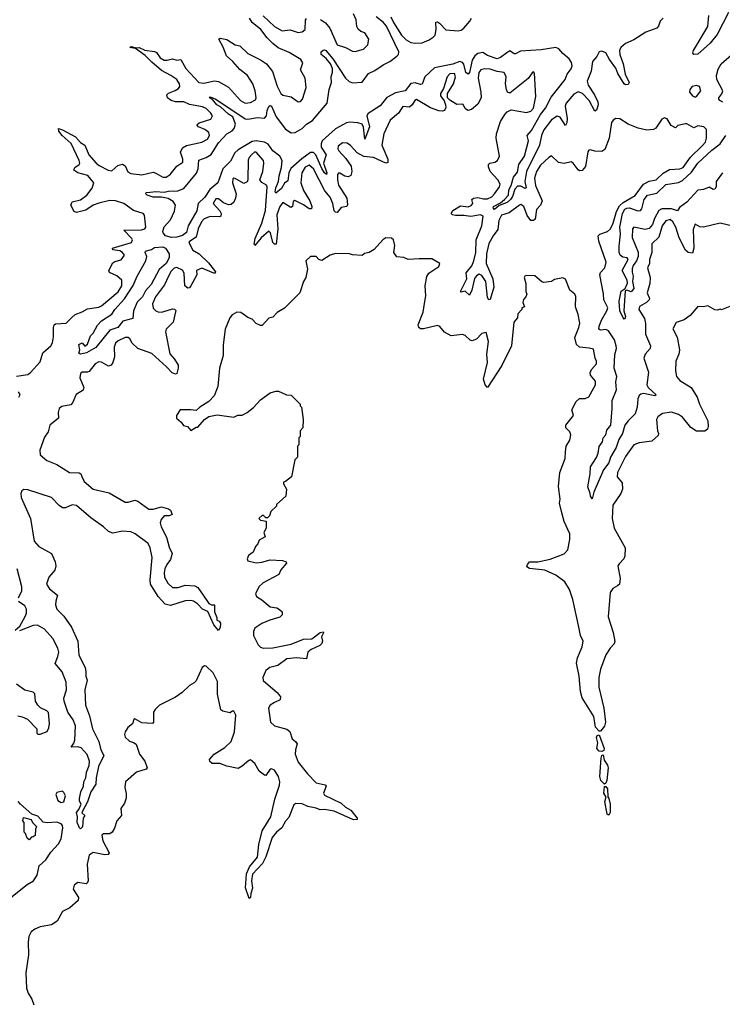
# Model space of a CAD drawing. Extents: x 2528690 to 2677062, y 911844 to 1023253.
# Tile 54 of 145: x 2553828 to 2558870, y 987139 to 994205. Entities that reach past the tile are written whole.
import ezdxf

# ---------------------------------------------------------------- set-up
doc = ezdxf.new("R2010")
doc.units = 0

msp = doc.modelspace()

# ---------------------------------------------------------------- linework, layer by layer
at = {"layer": '0CON10XD'}
for points in [[(2555985.8, 994205.8), (2556022.7, 994182.7), (2556054.4, 994144.4), (2556105, 994023.5), (2556165.4, 994005.4), (2556215, 993978), (2556234.1, 993975.9), (2556295, 993992.5), (2556326.1, 994023.9), (2556332.5, 994065), (2556305, 994110), (2556275, 994121.2), (2556257.7, 994137.7), (2556247.3, 994157.3), (2556241.1, 994205), (2556222, 994248)], [(2558915, 994255.5), (2558831.8, 994098.2), (2558782.6, 994037.4), (2558695, 993958.2), (2558665, 993954.4), (2558658.9, 993965), (2558663.4, 993985), (2558764.8, 994155), (2558773.1, 994235)], [(2553805, 991645.7), (2553885, 991659.4), (2553905, 991672), (2553975, 991750), (2553992.5, 991815), (2554050, 991865), (2554062.3, 991885), (2554070.8, 991929.2), (2554069.1, 991995), (2554074.6, 992015.4), (2554085, 992021.4), (2554162, 992028), (2554201.4, 992068.6), (2554225, 992090), (2554275, 992107.9), (2554315, 992130.3), (2554395, 992142.9), (2554415, 992151.2), (2554535, 992252.9), (2554560.6, 992295), (2554560.8, 992335), (2554525, 992366.2), (2554471.2, 992391.2), (2554467.9, 992405), (2554495, 992459.5), (2554510.6, 992469.4), (2554555, 992480.6), (2554579.1, 992515), (2554566.2, 992535), (2554545, 992545.7), (2554495, 992552.8), (2554492.7, 992565), (2554630, 992605), (2554637.1, 992625), (2554632.2, 992635), (2554574.3, 992695.7), (2554702.1, 992697.9), (2554725.7, 992704.3), (2554733.6, 992715), (2554722.5, 992802.5), (2554713.8, 992815), (2554645, 992834.6), (2554575, 992885.7), (2554515.3, 992904.7), (2554475, 992906.3), (2554395, 992887.8), (2554355, 992873), (2554301.9, 992838.1), (2554235, 992820.5), (2554218.6, 992828.6), (2554193.5, 992875), (2554205, 992897.8), (2554265, 992912.8), (2554309.7, 992945), (2554348.8, 992995), (2554358.9, 993035), (2554317.3, 993087.3), (2554245, 993107.1), (2554215.6, 993125), (2554222.9, 993145), (2554255, 993165.8), (2554259.6, 993175), (2554255.4, 993194.6), (2554196.7, 993316.7), (2554131.4, 993375), (2554108.9, 993405), (2554107, 993423), (2554135, 993414.6), (2554229.2, 993365), (2554265, 993324.5), (2554293.8, 993303.8), (2554323.6, 993235), (2554375.9, 993175), (2554397.5, 993157.5), (2554461.9, 993125), (2554489.2, 993120.8), (2554531.2, 993158.8), (2554565, 993168.5), (2554585.4, 993155.4), (2554604, 993114), (2554625, 993100.6), (2554705, 993090.7), (2554785, 993110), (2554805, 993104.7), (2554855, 993074), (2554878.8, 993075), (2554906.8, 993093.2), (2554955, 993154.4), (2554997.4, 993182.6), (2554999.3, 993205), (2554981.6, 993255), (2554995, 993285.3), (2555025, 993302), (2555135, 993325.4), (2555175, 993346.9), (2555189.6, 993375), (2555184.4, 993395), (2555155, 993417.3), (2555111.2, 993435), (2555099.3, 993450.7), (2555115, 993464), (2555198.7, 993491.3), (2555210, 993515), (2555200, 993535), (2555165, 993567.3), (2555139.2, 993579.2), (2555047.2, 993597.2), (2555005, 993614.5), (2554945, 993616.2), (2554915, 993626.2), (2554888.9, 993645), (2554883.3, 993665), (2554895, 993677.8), (2554944.1, 993695.9), (2554968.3, 993711.7), (2554976.4, 993725), (2554975.3, 993745), (2554955.3, 993775), (2554912.9, 993805), (2554845, 993840), (2554775, 993900), (2554729, 993949), (2554658.3, 993998.3), (2554618.8, 994005), (2554626.4, 994013.6), (2554663, 994003), (2554686, 994005), (2554726, 993986), (2554795, 993976.7), (2554808.7, 993968.7), (2554835, 993931.1), (2554865, 993915.3), (2554886.4, 993913.6), (2554925, 993923.5), (2554955, 993915.6), (2554985, 993918.6), (2555020.7, 993855), (2555113.5, 993755), (2555149.8, 993750.2), (2555225, 993765.6), (2555255, 993760.5), (2555325, 993720), (2555413.1, 993625), (2555445, 993605.5), (2555485, 993609.6), (2555520.3, 993629.7), (2555525.7, 993645), (2555516.4, 993695), (2555501.5, 993745), (2555461.9, 993805), (2555406.6, 993846.6), (2555356.2, 993905), (2555311.2, 993945), (2555288.1, 994008.1), (2555256, 994065), (2555267.3, 994072.7), (2555315, 994062.3), (2555375, 994024.4), (2555408, 994018), (2555465, 993962.9), (2555556.8, 993916.8), (2555598.6, 993888.6), (2555642.1, 993832.1), (2555675, 993727.5), (2555702.5, 993675), (2555715, 993664.5), (2555775, 993650.6), (2555825, 993616.2), (2555842.5, 993617.5), (2555857.5, 993635), (2555882.5, 993717.5), (2555875.6, 993785), (2555842, 993845), (2555860, 993895), (2555845, 993919.2), (2555761.2, 993968.8), (2555683.3, 994003.3), (2555643.2, 994033.2), (2555603.9, 994073.9), (2555558.2, 994135), (2555496.9, 994185), (2555477.1, 994215)], [(2558445, 994215.7), (2558423.4, 994195), (2558411.3, 994158.7), (2558399.7, 994145), (2558320.5, 994115), (2558235, 994061), (2558175, 994035.1), (2558142, 994005), (2558131.8, 993985), (2558133.2, 993955), (2558158.2, 993888.2), (2558173.3, 993815), (2558201.1, 993755), (2558195, 993740.5), (2558175, 993738.5), (2558165, 993745.3), (2558119.1, 993819.1), (2558105, 993858.1), (2558059.5, 993919.5), (2558035, 993966.2), (2558005, 993979.7), (2557985, 993973.4), (2557968.4, 993941.6), (2557938.8, 993905), (2557927.8, 993835), (2557899.9, 993765), (2557907.7, 993735), (2557953.5, 993665), (2557977.2, 993615), (2557978.8, 993595), (2557965.8, 993555), (2557955, 993547.8), (2557914.6, 993625), (2557865.5, 993675.5), (2557835, 993687.4), (2557805, 993671.7), (2557750, 993605), (2557741, 993585), (2557756, 993495), (2557753.5, 993465), (2557745, 993445.6), (2557705.5, 993505), (2557685, 993513.7), (2557642.9, 993487.1), (2557588.1, 993415), (2557573, 993375), (2557558.6, 993305), (2557463.8, 993115), (2557452.6, 993045), (2557462.4, 992997.6), (2557455, 992992.8), (2557425, 993010.4), (2557400.4, 993009.6), (2557380, 992990), (2557365.2, 992935), (2557350, 992915), (2557325, 992892.5), (2557269.5, 992870.5), (2557235, 992842.2), (2557224.6, 992855), (2557228, 992865), (2557278.7, 992891.3), (2557306.9, 992915), (2557334.3, 992945.7), (2557337.8, 992985), (2557355.3, 993015), (2557371.4, 993075), (2557398.8, 993111.2), (2557409.8, 993165), (2557451.4, 993225), (2557478.6, 993335), (2557470.5, 993375), (2557499.6, 993410.4), (2557565.9, 993524.1), (2557600.4, 993569.6), (2557640.6, 993649.4), (2557741.5, 993775), (2557756.4, 993815), (2557785, 993852.4), (2557792.2, 993875), (2557788.5, 993898.5), (2557771, 993925), (2557725, 993962), (2557695.6, 993995.6), (2557675, 994005.1), (2557570.4, 993989.6), (2557421.4, 993978.6), (2557385, 993960), (2557375, 993960), (2557345, 993980.9), (2557323, 993967), (2557277.4, 993932.6), (2557255, 993924.6), (2557185, 993947.6), (2557150.4, 993970.4), (2557115, 993963.3), (2557093.7, 993945), (2557074.7, 993915), (2557056.4, 993825), (2557045, 993814.8), (2557028.9, 993825), (2557014.9, 993885), (2557005, 993897), (2556985, 993904.2), (2556935, 993884.7), (2556805, 993858.8), (2556735, 993793.8), (2556715, 993743.3), (2556705, 993739.6), (2556665, 993752.8), (2556635, 993747.7), (2556594.6, 993695.4), (2556525, 993679.6), (2556462.9, 993647.1), (2556413.8, 993586.2), (2556327.8, 993532.2), (2556319.6, 993515), (2556338.1, 993435), (2556305, 993348.8), (2556294.1, 993434.1), (2556285, 993454.7), (2556255, 993465.1), (2556195, 993470), (2556172.3, 993465), (2556095, 993421.4), (2555999.3, 993335), (2555990, 993315), (2555990.7, 993290.7), (2556027.3, 993235), (2556007.5, 993175), (2556032.5, 993105), (2556030, 993095), (2556015, 993105.4), (2555995, 993137.5), (2555953.2, 993235), (2555935, 993251.4), (2555915, 993251.1), (2555852.4, 993207.6), (2555772.8, 993137.2), (2555759.1, 993105), (2555751.6, 993048.4), (2555728.9, 993031.1), (2555705.4, 992994.6), (2555665, 992961.1), (2555660.6, 992970.6), (2555665, 992999.2), (2555684.9, 993045), (2555688.8, 993085), (2555706.6, 993143.4), (2555710.7, 993195), (2555693.8, 993225), (2555644.1, 993265), (2555610.9, 993310.9), (2555585, 993327.1), (2555525, 993336.6), (2555495, 993331.1), (2555395, 993270), (2555371.6, 993248.4), (2555340, 993190), (2555286.2, 993135), (2555249.5, 993035), (2555192.6, 992987.4), (2555155, 992932), (2555107.8, 992885), (2555097.8, 992832.2), (2555037.5, 992725), (2555025, 992678.6), (2554995, 992657.3), (2554955, 992643.2), (2554917.7, 992642.3), (2554874.6, 992655), (2554856.9, 992675), (2554854.4, 992685), (2554865, 992718.6), (2554910.4, 992769.6), (2554939, 992831), (2554944.8, 992875), (2554929.4, 992899.4), (2554892, 992922), (2554845, 992931.9), (2554785, 992930.8), (2554743.3, 992945), (2554732.5, 992955), (2554736.1, 992963.9), (2554765, 992967.5), (2554805, 992972.7), (2554865, 992966.8), (2554895, 992975.1), (2554962.9, 992977.1), (2555006.6, 992993.4), (2555096.5, 993103.5), (2555107.5, 993135), (2555113.8, 993196.2), (2555165, 993215.5), (2555201.9, 993238.1), (2555255, 993321.2), (2555314.1, 993385.9), (2555351.6, 993408.4), (2555367.3, 993425), (2555375.2, 993455), (2555357.5, 993507.5), (2555325, 993527), (2555269.2, 993579.2), (2555241.8, 993595), (2555211.4, 993631.4), (2555190.8, 993645), (2555195, 993651.2), (2555235, 993634.7), (2555445, 993494.3), (2555465, 993491.7), (2555535, 993502.7), (2555585, 993499), (2555599.4, 993515), (2555602.7, 993552.7), (2555615, 993582.8), (2555625, 993590), (2555634.6, 993584.6), (2555668.2, 993508.2), (2555735, 993418.6), (2555775, 993392.3), (2555805, 993394.7), (2555855, 993424.3), (2555885.7, 993455), (2555928, 993482), (2556034.2, 993605), (2556049.2, 993705), (2556064.8, 993755), (2556062.1, 993795), (2556072.7, 993827.3), (2556071.3, 993855), (2556058.3, 993888.3), (2556026.6, 993926.6), (2555991.1, 993955), (2555992, 993975), (2556005, 993985.2), (2556015, 993988.2), (2556025, 993982.9), (2556075.2, 993925), (2556166.1, 993785), (2556192, 993762), (2556215, 993751.1), (2556285, 993756.3), (2556330.3, 993819.7), (2556375, 993839.3), (2556435, 993881.3), (2556483.8, 993905), (2556535, 993944.2), (2556545.2, 993955), (2556549, 993975), (2556458.8, 994158.8), (2556437, 994187), (2556385.6, 994225)], [(2555575, 994233.1), (2555655, 994157.3), (2555711.2, 994125), (2555767.7, 994132.3), (2555825, 994112.5), (2555855, 994118.8), (2555875.7, 994134.3), (2555878, 994202), (2555885.8, 994214.2)], [(2556490.8, 994225), (2556509.7, 994185), (2556568.7, 994095), (2556600.7, 994060.7), (2556635, 994041.6), (2556665, 994036.8), (2556715, 994040), (2556765, 994059.7), (2556795, 994078.6), (2556808.1, 994095), (2556816.1, 994135), (2556813.8, 994186.2), (2556825, 994188.9), (2556839.7, 994179.7), (2556885, 994131.3), (2556975, 994125.2), (2556995, 994130.5), (2557015, 994145.3), (2557057.5, 994195), (2557069.8, 994215)], [(2558874.3, 993614.3), (2558853.1, 993625), (2558844.6, 993635), (2558845.9, 993645), (2558866.7, 993673.3), (2558872.5, 993695), (2558830.5, 993775), (2558829.2, 993805), (2558839.8, 993850.2), (2558862.4, 993887.6), (2558935, 993951.9)], [(2558017.5, 990975), (2557947.1, 990815), (2557935, 990767.5), (2557923.8, 990785), (2557922.5, 990805), (2557903.8, 990853.8), (2557921.8, 990945), (2557924.2, 990995), (2557967, 991063), (2557979.8, 991095), (2557987.2, 991142.8), (2558010.5, 991175), (2558015.8, 991205), (2558034.6, 991225.4), (2558041.2, 991258.8), (2558069.2, 991295), (2558080.5, 991415), (2558078.2, 991471.8), (2558110.5, 991549.5), (2558106.5, 991605), (2558113.4, 991645), (2558094.1, 991704.1), (2558097.8, 991802.2), (2558110.7, 991845), (2558108.9, 991865), (2558095, 991906.9), (2558053.2, 991973.2), (2558035, 991981.1), (2557995, 991977.8), (2557983.5, 991983.5), (2557985.2, 992005), (2558005.8, 992054.2), (2558040.8, 992115), (2558047.7, 992137.7), (2558020, 992195), (2558018.2, 992238.2), (2557990, 992375), (2557995, 992390), (2558025.8, 992425), (2558035.8, 992465), (2557984.3, 992615), (2557978.8, 992655), (2557990, 992665), (2558045, 992686.2), (2558067.1, 992705), (2558087, 992745), (2558110.9, 992829.1), (2558131.1, 992868.9), (2558157.8, 992892.2), (2558245, 992943.8), (2558305, 993024.5), (2558344.6, 993045.4), (2558395, 993056.7), (2558445, 993103.3), (2558490.7, 993129.3), (2558565, 993134.7), (2558590, 993145), (2558640.7, 993219.3), (2558725, 993300.6), (2558749.4, 993325), (2558756.7, 993355), (2558756, 993416), (2558737, 993437), (2558695, 993442.5), (2558665, 993430), (2558615, 993457.5), (2558605, 993457.5), (2558550, 993445), (2558535, 993430), (2558502.5, 993445), (2558473, 993493), (2558455, 993500), (2558435, 993490), (2558393, 993427), (2558375, 993417.5), (2558327, 993413), (2558265, 993426.2), (2558195, 993456.2), (2558135, 993494.2), (2558105, 993495.6), (2558086, 993485), (2558075, 993466.7), (2558058.9, 993355), (2558025.7, 993274.3), (2558005, 993258.8), (2557955, 993261.2), (2557925, 993271.2), (2557912.3, 993267.7), (2557904.4, 993255.6), (2557888.3, 993151.7), (2557865, 993123.8), (2557845, 993120), (2557835, 993126.7), (2557798.8, 993175), (2557785, 993183.8), (2557735, 993174), (2557695, 993180), (2557645, 993227.5), (2557625, 993216.7), (2557565, 993161.4), (2557536.4, 993115), (2557522, 993068), (2557529.2, 993015), (2557576.8, 992905), (2557565.5, 992875), (2557537.3, 992842.7), (2557526.6, 992773.4), (2557515, 992762.9), (2557495, 992764), (2557469.5, 992799.5), (2557445, 992865.6), (2557425, 992878.6), (2557415, 992874.3), (2557340.5, 992819.5), (2557285, 992802.1), (2557267.1, 992765), (2557259.8, 992700.2), (2557225.2, 992655), (2557195, 992598.5), (2557176.8, 992525), (2557175.2, 992455), (2557223.2, 992345), (2557230, 992285), (2557205, 992197.5), (2557195, 992193.8), (2557185, 992211.8), (2557171.8, 992325), (2557145, 992370), (2557125, 992377.8), (2557105, 992366.7), (2557092.2, 992347.8), (2557083.6, 992316.4), (2557071.2, 992265), (2557055, 992228.6), (2557025, 992255.8), (2556995, 992250.6), (2556990, 992255), (2557036.7, 992345), (2557031.7, 992388.3), (2557071.3, 992438.7), (2557087.2, 992475), (2557099.9, 992535), (2557102.9, 992625), (2557145.1, 992725), (2557154.1, 992794.1), (2557135, 992804.3), (2557065, 992791.6), (2557015, 992800.3), (2556955, 992799.2), (2556933.8, 992805), (2556924.3, 992815), (2556934.9, 992835.1), (2556991.9, 992868.1), (2557045, 992863.1), (2557068.6, 992871.4), (2557078.5, 992885), (2557072.9, 992915), (2557085.4, 992924.6), (2557115, 992928), (2557155, 992919.1), (2557185, 992920.4), (2557215, 992933.5), (2557235.8, 992955), (2557270, 993005), (2557275.5, 993025.5), (2557259.1, 993055), (2557202.7, 993115), (2557190.7, 993149.3), (2557191.9, 993165), (2557201.2, 993175), (2557237.3, 993182.7), (2557256.4, 993193.6), (2557270, 993225), (2557248, 993355), (2557249.2, 993385), (2557278.6, 993475), (2557308, 993525), (2557325.7, 993544.3), (2557355, 993557.5), (2557465, 993538.6), (2557495, 993548.6), (2557515, 993570), (2557531.9, 993655), (2557521.7, 993821.7), (2557515, 993830), (2557505, 993822.5), (2557477.7, 993782.3), (2557345, 993678.8), (2557327.5, 993685), (2557320, 993705), (2557314.3, 993745), (2557318.5, 993795), (2557305.4, 993825.4), (2557255, 993832.9), (2557205, 993850), (2557165, 993852.1), (2557135.9, 993844.1), (2557123.5, 993826.5), (2557117.4, 993785), (2557137.5, 993685), (2557138.1, 993645), (2557115, 993599.2), (2557069.4, 993560.6), (2557042.5, 993552.5), (2557026.7, 993565), (2557008.3, 993598.3), (2556965, 993597.5), (2556915, 993627.5), (2556897.5, 993645), (2556897.5, 993675), (2556940.8, 993745), (2556955.5, 993795), (2556948.3, 993818.3), (2556915, 993816.7), (2556895.8, 993795), (2556869.4, 993710.6), (2556847.5, 993675), (2556848.3, 993658.3), (2556873.6, 993623.6), (2556883.8, 993595), (2556886.1, 993573.9), (2556875.9, 993554.1), (2556862.3, 993547.7), (2556835, 993550.5), (2556775, 993571.8), (2556675, 993631.5), (2556664.1, 993625.9), (2556645, 993594), (2556625, 993578), (2556578, 993582), (2556545.8, 993535), (2556485, 993484.3), (2556441.5, 993385), (2556427.5, 993305), (2556468.5, 993205), (2556470.6, 993179.4), (2556454.3, 993175.7), (2556365.5, 993215.5), (2556296.8, 993223.2), (2556248.6, 993248.6), (2556202.6, 993302.6), (2556178.3, 993318.3), (2556145, 993320.6), (2556112.8, 993297.2), (2556111.7, 993278.3), (2556118.1, 993265), (2556169.1, 993209.1), (2556205.5, 993155), (2556211.2, 993115), (2556203, 993087), (2556185, 993077.5), (2556161.8, 993081.8), (2556125, 993102.9), (2556115, 993103.8), (2556109.2, 993095), (2556108, 993055), (2556115, 993018.6), (2556174.2, 992925), (2556180.7, 992879.3), (2556176.2, 992863.8), (2556135, 992856.9), (2556105, 992822.5), (2556095, 992822.9), (2556085, 992834.4), (2556074.7, 992885), (2556055, 992931.5), (2556017.1, 992977.1), (2555935, 993134.5), (2555905, 993160), (2555875, 993145.6), (2555851.2, 993105), (2555844.7, 993035), (2555865, 992978.9), (2555908.8, 992905), (2555924.5, 992865), (2555921.9, 992848.1), (2555905, 992847.5), (2555865, 992876.7), (2555802.9, 992907.1), (2555790.8, 992899.2), (2555784.4, 992865.6), (2555773.9, 992856.1), (2555715, 992892.7), (2555695, 992865.6), (2555672.4, 992805), (2555681.2, 992705), (2555668.5, 992595), (2555655, 992594.3), (2555645, 992606.9), (2555626.5, 992675), (2555615, 992687.1), (2555559.9, 992640.1), (2555514, 992584), (2555509.6, 992595), (2555516.8, 992635), (2555564.3, 992745), (2555592.7, 992835), (2555603.3, 993005), (2555597.6, 993017.6), (2555565.7, 993035.7), (2555551.2, 993055), (2555571.2, 993115), (2555580, 993175), (2555576.7, 993195), (2555525, 993253.3), (2555515, 993256.2), (2555493.2, 993236.8), (2555473.8, 993215), (2555467, 993197), (2555463.9, 993056.1), (2555458.8, 993041.2), (2555435, 993028.8), (2555375, 993065.7), (2555365, 993068.8), (2555356.2, 993063.8), (2555354.4, 993035), (2555380, 992955), (2555376.5, 992925), (2555364.1, 992895.9), (2555345, 992879.5), (2555325, 992877.3), (2555290.4, 992890.4), (2555255, 992920), (2555235, 992920), (2555215.7, 992885), (2555263.7, 992833.7), (2555272.9, 992815), (2555272, 992795), (2555265, 992789.2), (2555195, 992793.2), (2555151.5, 992775), (2555133.4, 992755), (2555107.3, 992705), (2555094.6, 992645), (2555045, 992612.5), (2555041.5, 992605), (2555071.2, 992551.2), (2555116.5, 992525), (2555181.3, 992461.3), (2555233.3, 992395), (2555230, 992385), (2555220, 992385), (2555135, 992421), (2555096, 992405), (2555098.5, 992375), (2555054.8, 992295.2), (2555045, 992280.5), (2555035, 992278.2), (2555012.5, 992295), (2555008.6, 992385), (2554997, 992407), (2554955.7, 992425.7), (2554935, 992422.9), (2554915, 992401.4), (2554895, 992365.6), (2554867.9, 992302.1), (2554801.9, 992215), (2554780, 992165), (2554784.2, 992135), (2554805, 992115.7), (2554825, 992106.9), (2554855, 992109.6), (2554925, 992130.7), (2554938.8, 992128.8), (2554948.8, 992118.8), (2554929.2, 992035), (2554877.5, 991985), (2554873.1, 991965), (2554905, 991807.5), (2554938.4, 991768.4), (2554964.7, 991724.7), (2554965.8, 991704.2), (2554955, 991665.6), (2554945, 991661.3), (2554921.5, 991671.5), (2554882.1, 991715), (2554775, 991808.8), (2554675, 991844.2), (2554633.6, 991883.6), (2554618, 991915), (2554605, 991924), (2554585, 991924.2), (2554535, 991900.8), (2554515, 991883.8), (2554505.7, 991855), (2554508.5, 991785), (2554496.2, 991745), (2554483.3, 991726.7), (2554465, 991719.5), (2554415, 991748.2), (2554395, 991750), (2554368.8, 991735), (2554325, 991681.1), (2554314.6, 991675.4), (2554275, 991674.6), (2554263.7, 991666.3), (2554258.3, 991635), (2554287.3, 991565), (2554283.2, 991546.8), (2554232.4, 991515), (2554207.5, 991455), (2554195, 991440.3), (2554130.4, 991429.6), (2554111.2, 991415), (2554103.1, 991385), (2554106.7, 991345), (2554045, 991295.8), (2554032.3, 991247.7), (2554005, 991210), (2553970.9, 991115), (2553975, 991082.5), (2554022.7, 991042.7), (2554093, 991013), (2554185, 990955.5), (2554255, 990953.6), (2554265.8, 990945.8), (2554272.7, 990927.3), (2554290.6, 990890.6), (2554355, 990836), (2554468.8, 990808.8), (2554585, 990742.2), (2554605, 990741.8), (2554655, 990757.8), (2554675, 990749.5), (2554755, 990691.5), (2554785, 990693.1), (2554845, 990709.2), (2554895, 990695.4), (2554909.4, 990685), (2554922.5, 990655), (2554900, 990645), (2554865, 990644.3), (2554842.4, 990617.6), (2554836.5, 990595), (2554843.1, 990565), (2554881, 990491), (2554899.1, 990419.1), (2554922.3, 990375), (2554909.9, 990330.1), (2554882.5, 990295), (2554868.8, 990265), (2554863.6, 990236.4), (2554867.2, 990205), (2554891.3, 990161.3), (2554925, 990129.6), (2554965, 990130.7), (2555015, 990148), (2555085, 990141.5), (2555105, 990130.6), (2555143.3, 990075), (2555184.6, 990014.6), (2555205, 990005.5), (2555226.7, 990005), (2555225.8, 989955), (2555242, 989915), (2555242.5, 989895), (2555258.8, 989888.8), (2555268.6, 989875), (2555267, 989843), (2555255, 989822.5), (2555221.7, 989861.7), (2555177.2, 989957.2), (2555139.2, 989975), (2555103.6, 990013.6), (2555075, 990032.7), (2555055, 990038.1), (2555015, 990035.5), (2554908.9, 990001.1), (2554871.1, 990011.1), (2554822.3, 990065), (2554766.6, 990155), (2554763.3, 990185), (2554779.3, 990345), (2554764.8, 990415), (2554748.8, 990445), (2554656.7, 990515), (2554625, 990529.4), (2554564.8, 990535.2), (2554495, 990520.5), (2554465, 990533.1), (2554430, 990565)], [(2558675, 993650), (2558685, 993653.8), (2558716.2, 993695), (2558706.7, 993725), (2558685, 993733.8), (2558653.8, 993725), (2558636.2, 993705), (2558633.8, 993685), (2558655, 993657.5), (2558675, 993650)], [(2558436.9, 992846.9), (2558413.6, 992836.4), (2558382.2, 992777.8), (2558369.2, 992735), (2558345, 992705.5), (2558315, 992698.7), (2558235, 992716.9), (2558225.3, 992704.7), (2558222.9, 992642.9), (2558265, 992536), (2558265.2, 992505.2), (2558255, 992474.6), (2558229.4, 992440.6), (2558223.5, 992416.5), (2558222.3, 992392.3), (2558230, 992365), (2558226.1, 992325), (2558234.5, 992275), (2558215, 992252.9), (2558185, 992264), (2558171.5, 992258.5), (2558162.1, 992115), (2558174.4, 992075), (2558170.8, 992059.2), (2558165, 992055.8), (2558158.9, 992065), (2558134.8, 992114.8), (2558130, 992185), (2558143.4, 992256.6), (2558173.6, 992276.4), (2558189.6, 992315), (2558187.7, 992335), (2558150.8, 992405), (2558194.2, 992485), (2558186.7, 992495), (2558155, 992500.9), (2558136.9, 992515), (2558128.9, 992535), (2558128.7, 992578.7), (2558140.3, 992665), (2558133.6, 992715), (2558153.8, 992815), (2558170.8, 992845), (2558185, 992853.2), (2558204.3, 992854.3), (2558262.8, 992832.8), (2558282.5, 992835), (2558292.3, 992847.7), (2558307.9, 992915), (2558334, 992945), (2558399.6, 992960.4), (2558465, 993021.1), (2558555, 993037.6), (2558585, 993051), (2558648.9, 993111.1), (2558694, 993176), (2558795, 993269.3), (2558855.4, 993314.6), (2558894.9, 993375.1)], [(2558870.2, 993105), (2558824.7, 993045), (2558825.5, 993004.5), (2558815, 992988.8), (2558805, 992986), (2558774.3, 993004.3), (2558735, 992987.2), (2558695, 992981.1), (2558615.4, 992894.6), (2558561.6, 992858.4), (2558547.5, 992832.5), (2558505, 992848.8), (2558436.9, 992846.9)], [(2558965, 992719.6), (2558855, 992745.5), (2558735, 992715.7), (2558709.2, 992719.2), (2558675, 992737.5), (2558659.5, 992700.5), (2558664.4, 992565.6), (2558655, 992530), (2558625, 992533.3), (2558605, 992552), (2558560, 992640), (2558535.9, 992715), (2558515, 992754.3), (2558495, 992770), (2558465, 992761.4), (2558438.5, 992725), (2558415, 992643.8), (2558364.3, 992595.7), (2558364.2, 992535), (2558347.5, 992485), (2558347.9, 992455), (2558333, 992425), (2558352.3, 992355), (2558350.8, 992310.8), (2558330, 992245), (2558347.1, 992205), (2558345.7, 992195), (2558325.7, 992174.3), (2558275, 992145.6), (2558271.2, 992125), (2558310.5, 992060.5), (2558317.8, 992025), (2558319.1, 991949.1), (2558354.7, 991865), (2558351.9, 991845), (2558317.3, 991805), (2558305.7, 991775), (2558340.6, 991675), (2558327.4, 991585), (2558337.8, 991565), (2558395, 991512.5), (2558385, 991506.9), (2558305, 991521.5), (2558285, 991517.4), (2558273, 991507), (2558263.9, 991485), (2558257.8, 991425), (2558244.3, 991375.7), (2558193.4, 991326.6), (2558170.6, 991295), (2558153.3, 991235), (2558128.2, 991191.8), (2558108.1, 991135), (2558068, 991065), (2558054.6, 991025), (2558017.5, 990975)], [(2558923, 992147), (2558865, 992123.3), (2558855, 992126.7), (2558835, 992120), (2558815, 992123.3), (2558765, 992152.5), (2558735, 992143.8), (2558695, 992146.7), (2558638.3, 992081.7), (2558595, 992052), (2558538.3, 992031.7), (2558514.1, 991985.9), (2558545.7, 991925.7), (2558562.5, 991835), (2558558, 991805), (2558536.2, 991755), (2558533.8, 991685), (2558541.2, 991645), (2558565, 991616.7), (2558645.7, 991565.7), (2558688.6, 991495), (2558705.7, 991445), (2558765, 991326.7), (2558768.1, 991285), (2558763.2, 991266.8), (2558745, 991252), (2558685, 991252), (2558645, 991277.5), (2558585, 991352.5), (2558555, 991372.5), (2558505, 991387.3), (2558441.3, 991378.7), (2558408, 991355), (2558397.5, 991335), (2558404.2, 991255), (2558411.2, 991235), (2558408.3, 991221.7), (2558365, 991180), (2558272.3, 991167.7), (2558235, 991153.8), (2558175, 991069.2), (2558116.9, 990955), (2558115.8, 990925), (2558150.7, 990880.7), (2558153.6, 990836.4), (2558141.1, 990805), (2558085, 990721.2), (2558080, 990625), (2558094.6, 990555), (2558172, 990415), (2558169.2, 990355), (2558162.5, 990335), (2558129.1, 990300.9), (2558121.1, 990285), (2558137.5, 990195), (2558131.2, 990155), (2558118.8, 990141.2), (2558085, 990124.2), (2558064.5, 990095), (2558049.8, 989919.8), (2558086.9, 989806.9), (2558097.5, 989742.5), (2558094, 989725), (2558064.2, 989695), (2558033.2, 989646.8), (2557995.5, 989544.5), (2557984.4, 989485), (2557984.5, 989415), (2558018.6, 989265), (2558032.7, 989165), (2558023.3, 989135), (2557995, 989100.4), (2557985, 989098.9), (2557959.1, 989129.1), (2557947.5, 989205), (2557865, 989339.2), (2557851.1, 989385), (2557843.1, 989495), (2557822.8, 989587.2), (2557830.6, 989625), (2557864.3, 989705), (2557871.4, 989745), (2557852.5, 989785), (2557838, 989858), (2557796.5, 990045), (2557772.7, 990115), (2557740.2, 990170.2), (2557675, 990219.6), (2557595, 990253.6), (2557487.2, 990267.2), (2557467.7, 990277.7), (2557471.1, 990295), (2557485.3, 990314.7), (2557545, 990315.5), (2557635, 990334.2), (2557735, 990371.5), (2557760.2, 990399.8), (2557776.7, 990475), (2557774.4, 990515), (2557736, 990605), (2557715.7, 990675), (2557702.5, 990735), (2557705.5, 990765), (2557694.4, 990855), (2557703.6, 990955), (2557741.5, 991055), (2557744.2, 991104.2), (2557748.6, 991145), (2557775, 991186.7), (2557782.2, 991225), (2557776.3, 991246.3), (2557748, 991275), (2557747.5, 991295), (2557802, 991365), (2557790, 991405), (2557820.8, 991465), (2557845, 991486.9), (2557885, 991487.1), (2557911.7, 991498.3), (2557958.9, 991585), (2557960, 991610), (2557924, 991655), (2557921.2, 991671.2), (2557930.8, 991695), (2557966, 991735), (2557968, 991755), (2557958, 991775), (2557945, 991840), (2557915, 991848.8), (2557845, 991853.8), (2557824.4, 991874.4), (2557812, 991925), (2557841.2, 991995), (2557846.2, 992026.2), (2557835, 992090), (2557816.2, 992145), (2557819.3, 992219.3), (2557812.5, 992235), (2557776, 992265), (2557745, 992342.5), (2557725, 992352.5), (2557665, 992340), (2557644.1, 992325.9), (2557589.3, 992319.3), (2557575, 992323.3), (2557525, 992367.5), (2557465, 992370), (2557452.5, 992365), (2557446.7, 992355), (2557459.3, 992310.7), (2557460, 992255), (2557467.5, 992235), (2557460, 992215), (2557443.3, 992196.7), (2557437.5, 992175), (2557450, 992145), (2557431.7, 992138.3), (2557430, 992125), (2557402.5, 992095), (2557400, 992065), (2557372.5, 992035), (2557358, 991865), (2557287.8, 991722.2), (2557185, 991566.7), (2557168, 991585), (2557155.8, 991625), (2557185.5, 991745), (2557180, 991805), (2557191.2, 991895), (2557175, 991960), (2557145, 991952.5), (2557105, 991912.5), (2557075, 991900), (2557060, 991905), (2557025, 991937.5), (2557006.4, 991946.4), (2556925, 991936.7), (2556875, 991963.3), (2556843, 992003), (2556825, 992010), (2556725, 991985.8), (2556705, 991986.2), (2556691.2, 991995), (2556686, 992015), (2556723.8, 992105), (2556731.7, 992168.3), (2556743.3, 992223.3), (2556737.5, 992295), (2556748.3, 992361.7), (2556764.2, 992385.8), (2556835.9, 992434.1), (2556842.5, 992455), (2556785, 992488), (2556695, 992490), (2556615, 992483.3), (2556585, 992497.5), (2556533, 992503), (2556512.5, 992535), (2556520, 992585), (2556510, 992625), (2556495, 992637.5), (2556455, 992640), (2556433.6, 992626.4), (2556372.5, 992555), (2556335, 992533.3), (2556303, 992527), (2556285, 992512.5), (2556215, 992516.7), (2556193.9, 992523.9), (2556095, 992527.1), (2556055, 992516), (2555995, 992476.7), (2555975, 992483.3), (2555955, 992506.7), (2555915, 992506.7), (2555880, 992475), (2555893.8, 992415), (2555881.2, 992355), (2555863.3, 992325), (2555837.5, 992245), (2555726.7, 992135), (2555675, 992103.3), (2555645, 992070), (2555615, 992062.5), (2555568.8, 992011.2), (2555555, 992010), (2555524, 992024), (2555495, 992056), (2555465, 992066.7), (2555415, 992103.3), (2555385, 992106.7), (2555352.7, 992087.3), (2555336.2, 992065), (2555301.2, 991985), (2555288.3, 991871.7), (2555288, 991795), (2555261.2, 991705), (2555248.3, 991571.7), (2555223.8, 991505), (2555185.8, 991464.2), (2555120, 991425), (2555095, 991400), (2555056.2, 991406.2), (2554980, 991405), (2554953.3, 991365), (2554953.3, 991345), (2554987.5, 991317.5), (2555003.6, 991293.6), (2555032.5, 991285), (2555055, 991257.5), (2555095, 991280), (2555105, 991280), (2555153.6, 991336.4), (2555185, 991357.5), (2555245, 991370), (2555365, 991352.5), (2555393.6, 991366.4), (2555425, 991367.5), (2555460, 991385), (2555505, 991422.5), (2555555, 991477.5), (2555625, 991527.5), (2555665, 991540), (2555685, 991540), (2555743.3, 991513.3), (2555775, 991510), (2555840, 991445), (2555840, 991435), (2555850, 991425), (2555862.5, 991335), (2555860, 991275), (2555840, 991255), (2555840, 991215), (2555830, 991205), (2555830, 991155), (2555820, 991145), (2555820, 991065), (2555803, 991047), (2555777.5, 990925), (2555735, 990890), (2555720, 990885), (2555720, 990875), (2555742.5, 990835), (2555737.5, 990785), (2555670, 990725), (2555670, 990715), (2555630, 990675), (2555620, 990645), (2555605, 990630), (2555595, 990630), (2555577, 990647), (2555567, 990647), (2555544.1, 990625.9), (2555555, 990612.5), (2555597, 990607), (2555597.5, 990555), (2555580, 990525), (2555590, 990495), (2555545, 990470), (2555536.7, 990443.3), (2555520, 990425), (2555502.5, 990385), (2555470.7, 990359.3), (2555460, 990335), (2555465, 990322.5), (2555525, 990308), (2555565, 990311.4), (2555625, 990328.8), (2555713.6, 990323.6), (2555740, 990315), (2555742.5, 990305), (2555702.4, 990257.6), (2555687.2, 990222.8), (2555575.4, 990164.6), (2555544.3, 990135), (2555520, 990085), (2555526.7, 990065), (2555565, 990042), (2555625, 989992.5), (2555673.8, 989983.8), (2555692.3, 989972.3), (2555710, 989955), (2555710, 989935)], [(2554265, 991804.3), (2554252.5, 991812.5), (2554260, 991835), (2554252.5, 991875), (2554276.1, 991886.1), (2554295, 991863.3), (2554315, 991877.5), (2554335, 991936.7), (2554353.8, 991956.2), (2554385, 992013.3), (2554414.4, 992045), (2554489.1, 992090.9), (2554510, 992125), (2554578.7, 992201.3), (2554641.5, 992298.5), (2554670, 992365), (2554732.2, 992475), (2554739.1, 992505), (2554728.2, 992535), (2554730.6, 992545), (2554773.1, 992556.9), (2554795, 992571.1), (2554855.9, 992575.9), (2554873.4, 992565), (2554900.4, 992525), (2554900.7, 992495), (2554879, 992455), (2554828.5, 992411.5), (2554772, 992305), (2554731.4, 992258.6), (2554709.7, 992215), (2554671.6, 992178.4), (2554645.3, 992115.3), (2554640, 992060), (2554568.6, 992041.4), (2554531.4, 991995), (2554473.2, 991976.8), (2554375, 991852.9), (2554306, 991815), (2554265, 991804.3)], [(2553822, 991495), (2553830, 991515), (2553818, 991535)], [(2554430, 990565), (2554339.2, 990629.2), (2554235, 990719.7), (2554205, 990722.3), (2554156.9, 990703.1), (2554135, 990702.8), (2554109.9, 990719.9), (2554055, 990776.6), (2553885, 990830.3), (2553857.6, 990832.4), (2553843.5, 990825), (2553835.4, 990805), (2553837.5, 990775), (2553905.4, 990625), (2553932.4, 990462.4), (2553964.3, 990424.3), (2554055.7, 990375), (2554081.2, 990315), (2554086.9, 990285), (2554080.4, 990255), (2554037.5, 990205), (2554019.6, 990155), (2554040.6, 990120.6), (2554099.4, 990075), (2554087.6, 990032.4), (2554084.7, 990005), (2554093.2, 989975), (2554145, 989923.6), (2554199.6, 989845), (2554245.4, 989745), (2554250.9, 989645), (2554296.8, 989555), (2554303.2, 989525), (2554301.5, 989495), (2554312.7, 989465), (2554294.2, 989395), (2554300.4, 989285), (2554328.9, 989208.9), (2554350.4, 989115), (2554394.5, 989025), (2554409.1, 988965), (2554430.6, 988925), (2554393.6, 988845), (2554377.5, 988765), (2554375, 988720), (2554338, 988665), (2554315, 988592.5), (2554275, 988520), (2554274.2, 988514.2), (2554293.8, 988495), (2554284, 988475), (2554278.4, 988411.6), (2554265, 988399.4), (2554256, 988405), (2554239.3, 988445), (2554241.4, 988485), (2554234.6, 988514.6), (2554252.7, 988537.3), (2554268.8, 988575), (2554255.8, 988595.8), (2554255.7, 988615), (2554266.2, 988665), (2554284.3, 988705.7), (2554287.2, 988735), (2554301.9, 988765), (2554306.7, 988805), (2554326.4, 988853.6), (2554328, 988885), (2554312.8, 988932.8), (2554269.4, 988979.4), (2554245, 988987.2), (2554196.7, 988985), (2554216.4, 989013.6), (2554222.9, 989035), (2554228.3, 989138.3), (2554210.8, 989180.8), (2554172.5, 989235), (2554146.3, 989315), (2554144.1, 989335), (2554163.1, 989396.9), (2554161, 989451), (2554132.2, 989525), (2554082.1, 989585), (2554102.4, 989635), (2554107.8, 989665), (2554101.2, 989695), (2554064.6, 989764.6), (2554005, 989830.3), (2553955, 989858.8), (2553925, 989858.2), (2553825, 989818.9)], [(2553819.6, 990055), (2553843.2, 990106.8), (2553842.5, 990135), (2553808.7, 990265)], [(2553796.2, 989825), (2553827.8, 989852.2), (2553867.3, 989922.7), (2553875.3, 989945), (2553875.4, 989975), (2553865, 989999.4), (2553818.9, 990028.9)], [(2555710, 989935), (2555695, 989916.2), (2555623.6, 989896.4), (2555565, 989871.9), (2555515, 989838.8), (2555505.7, 989815), (2555505.8, 989785), (2555537.9, 989717.9), (2555555, 989701.4), (2555575.6, 989695.6), (2555645, 989697.9), (2555775, 989724.6), (2555865, 989759.5), (2555925, 989761.9), (2555985, 989807.8), (2556005, 989812.5), (2556008.8, 989805), (2555994.5, 989775.5), (2556001.1, 989745), (2555995, 989729.2), (2555980.8, 989715), (2555918.8, 989685), (2555895, 989666), (2555885, 989617.5), (2555815, 989625.4), (2555745, 989617.8), (2555679.4, 989570.6), (2555623.3, 989555), (2555594.2, 989535), (2555572.9, 989485), (2555575, 989463.3), (2555677.5, 989375), (2555698, 989345), (2555696.6, 989323.4), (2555655.4, 989304.6), (2555624, 989286), (2555612.7, 989265), (2555628.2, 989165), (2555655, 989136.4), (2555743.7, 989113.7), (2555766.3, 989096.3), (2555783.3, 989045), (2555808, 989025), (2555818.3, 989008.3), (2555806.4, 988965), (2555805.5, 988935), (2555827, 988877), (2555892.6, 988792.6), (2555955, 988728.8), (2556020, 988715), (2556026.2, 988705), (2556007.1, 988655), (2556015, 988640.8), (2556135, 988582.7), (2556165, 988554.4), (2556205, 988531.4), (2556248.8, 988475), (2556250, 988465), (2556223.9, 988463.9), (2556085, 988524.7), (2556015, 988536.8), (2555985, 988533.6), (2555955, 988546.7), (2555895, 988557.8), (2555855, 988578.5), (2555808.8, 988581.2), (2555795, 988570), (2555760, 988480), (2555735, 988452.5), (2555709.6, 988405), (2555671.2, 988375), (2555639.6, 988335), (2555593, 988197), (2555570.4, 988149.6), (2555497.1, 988072.9), (2555490, 988025), (2555498.4, 987971.6), (2555486.1, 987935), (2555484, 987905), (2555475, 987897.5), (2555449, 987975), (2555454.4, 988075), (2555476.5, 988125), (2555533.8, 988196.2), (2555543.8, 988285), (2555568.7, 988385), (2555630.4, 988485), (2555659.4, 988610.6), (2555692.2, 988712.2), (2555694.6, 988735), (2555685.3, 988775), (2555655, 988818.6), (2555635, 988828.6), (2555624.4, 988825.6), (2555595, 988780), (2555585, 988782.5), (2555545, 988812.5), (2555515, 988867.5), (2555485, 988892.5), (2555471.7, 988888.3), (2555425, 988847.5), (2555395, 988832.5), (2555315, 988847.5), (2555265, 988867.5), (2555208.3, 988868.3), (2555191.7, 988881.7), (2555190, 988895), (2555222.5, 988935), (2555298.8, 988981.2), (2555346.2, 989025), (2555368.8, 989095), (2555379.1, 989215), (2555365, 989242), (2555355, 989243.3), (2555335, 989230), (2555285, 989242.5), (2555271.7, 989251.7), (2555246.4, 989363.6), (2555246, 989455), (2555215, 989516.7), (2555166.1, 989566.1), (2555153, 989567), (2555137.5, 989555), (2555095, 989460), (2555080, 989445), (2555045, 989427.5), (2554993, 989377), (2554945, 989342.5), (2554830, 989285), (2554800, 989255), (2554787.5, 989235), (2554787.5, 989165), (2554780, 989155), (2554705, 989158), (2554653.3, 989186.7), (2554646.4, 989183.6), (2554637.5, 989152.5), (2554604.6, 989125.4), (2554585.6, 989095), (2554580, 989075), (2554585, 989056.2), (2554615, 989028.6), (2554645, 989018.6), (2554662.5, 989005), (2554686.7, 988935), (2554725.7, 988885), (2554743.3, 988835), (2554734, 988826), (2554665, 988804.2), (2554588, 988735), (2554581.8, 988695), (2554591.4, 988651.4), (2554591.4, 988618.6), (2554578.6, 988581.4), (2554554.4, 988545), (2554557.5, 988495), (2554525.4, 988455), (2554507.7, 988402.3), (2554491.4, 988375), (2554475, 988363.5), (2554428.6, 988361.4), (2554416, 988354), (2554425, 988311.2), (2554470, 988225), (2554462.5, 988215), (2554437.5, 988212.5), (2554355, 988229.6), (2554325, 988208.6), (2554312.3, 988145), (2554317.8, 988025), (2554312.7, 988007.3), (2554305, 988002.9), (2554245, 988012.2), (2554219.4, 987995), (2554210.6, 987965), (2554248.6, 987905), (2554247.1, 987885), (2554188.3, 987831.7), (2554133.7, 987806.3), (2554097.5, 987735), (2554055, 987709.5), (2553975.4, 987694.6), (2553935, 987678.5), (2553910.7, 987659.3), (2553893.7, 987626.3), (2553887.2, 987585), (2553891.5, 987495), (2553871.2, 987365), (2553876.2, 987255), (2553889.2, 987219.2), (2553915.3, 987175.3), (2553928.2, 987135)], [(2553815, 989210), (2553845, 989203.3), (2553882.5, 989185), (2553950, 989115), (2553950, 989085), (2553958.3, 989078.3), (2553975, 989077.5), (2554025, 989097.5), (2554037, 989123), (2554041.4, 989155), (2554035, 989232.5), (2554023.3, 989245), (2553977.4, 989267.4), (2553957, 989287), (2553941.9, 989315), (2553937.3, 989367.3), (2553925, 989378), (2553864.6, 989394.6), (2553805, 989435.8)], [(2558005, 988953.1), (2557985, 988956.2), (2557969, 988975), (2557977.3, 989015), (2557967.5, 989055), (2557972.3, 989067.7), (2557985, 989073.6), (2558022.4, 988975), (2558019.2, 988960.8), (2558005, 988953.1)], [(2558025, 988720), (2557998.1, 988745), (2557990, 988775), (2557999.8, 988905), (2558005, 988924.4), (2558015, 988928.6), (2558021.1, 988891.1), (2558044.7, 988855), (2558050, 988835), (2558041.4, 988745), (2558035, 988726.9), (2558025, 988720)], [(2554125, 988586.7), (2554145, 988592.5), (2554156, 988635), (2554145, 988660), (2554135, 988667.5), (2554095, 988660), (2554087.5, 988645), (2554101.7, 988601.7), (2554125, 988586.7)], [(2558055, 988495.7), (2558043.9, 988503.9), (2558027.5, 988595), (2558036.7, 988625), (2558019, 988655), (2558025, 988701.4), (2558035, 988701.5), (2558045.2, 988685), (2558047.5, 988627.5), (2558055.9, 988615), (2558064, 988575), (2558065.7, 988515), (2558055, 988495.7)], [(2553764.3, 987905), (2553880.2, 987999.8), (2553927.5, 988025), (2553951.8, 988065), (2553966.7, 988133.3), (2554015, 988175.8), (2554050.2, 988229.8), (2554105, 988290.6), (2554125, 988326.2), (2554136.4, 988405), (2554135, 988422.5), (2554126.2, 988435), (2554095, 988445.8), (2554025, 988441.2), (2553996.4, 988446.4), (2553958.8, 988488.8), (2553915, 988502.5), (2553832.5, 988575), (2553817.5, 988595)], [(2553895, 988320), (2553881.7, 988331.7), (2553870, 988365), (2553860, 988375), (2553860, 988445), (2553850, 988455), (2553855, 988480), (2553910, 988465), (2553920, 988445), (2553947.5, 988415), (2553940, 988395), (2553938.3, 988351.7), (2553925, 988340), (2553911.7, 988338.3), (2553895, 988320)]]:
    msp.add_lwpolyline(points, dxfattribs=at)

doc.saveas('drawing.dxf')
